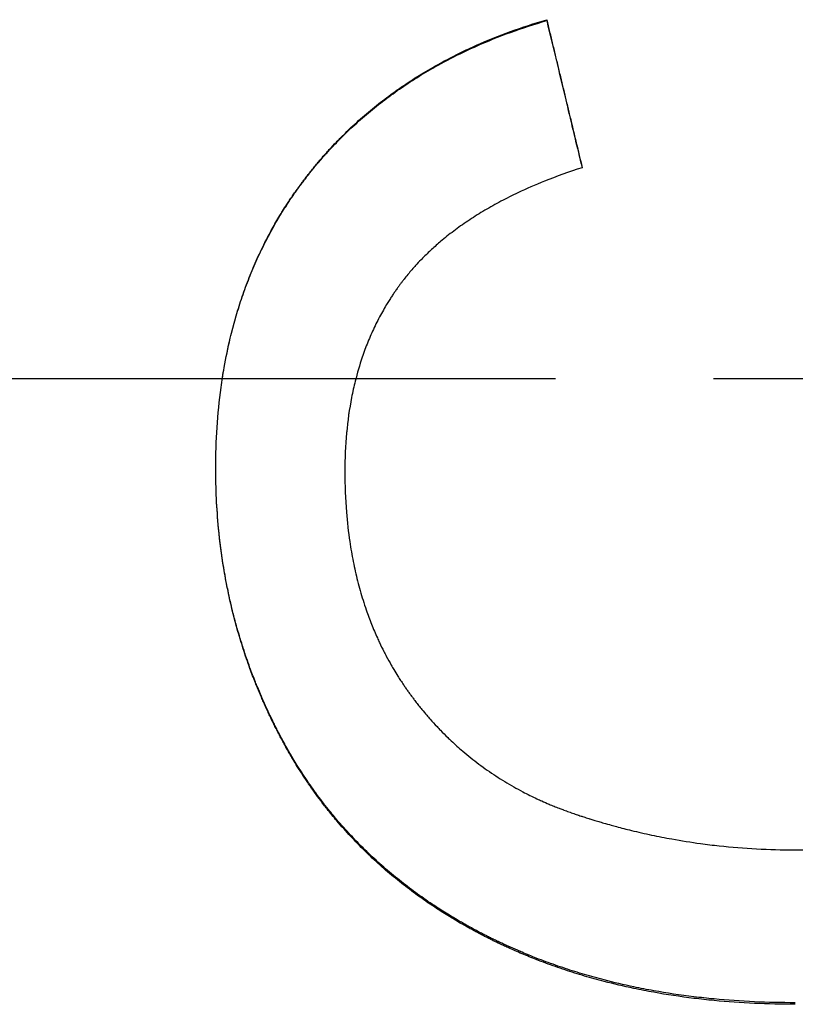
# Model space of a CAD drawing. Extents: x 0 to 118, y -4 to 4.
# Tile 6 of 13: x 0.878 to 1.37, y -0.396 to 0.227. Entities that reach past the tile are written whole.
import ezdxf

# ---------------------------------------------------------------- set-up
doc = ezdxf.new("R2010")
doc.units = 0
doc.header["$MEASUREMENT"] = 0
doc.linetypes.add('CHAIN', pattern=[0.7087, 0.4724, -0.0591, 0.1181, -0.0591])
doc.layers.get('0').update_dxf_attribs({"linetype": 'CONTINUOUS'})

msp = doc.modelspace()

# ---------------------------------------------------------------- linework, layer by layer
msp.add_line((1.21229, 0.22677), (1.21229, 0.22734))
at = {"linetype": 'CHAIN'}
msp.add_line((-0.045, 0), (118.15524, 0), dxfattribs=at)
for points, knots in [([(1.00265, -0.0568), (1.00265, -0.04805), (1.00292, -0.03947), (1.00347, -0.03106), (1.00402, -0.02241), (1.00487, -0.01395), (1.006, -0.00566), (1.00658, -0.0014), (1.00723, 0.00281), (1.00796, 0.00698), (1.00908, 0.01333), (1.01037, 0.01957), (1.01184, 0.0257), (1.01235, 0.02781), (1.01287, 0.02991), (1.01342, 0.03199), (1.01452, 0.03616), (1.01569, 0.04028), (1.01696, 0.04435), (1.01759, 0.04638), (1.01824, 0.0484), (1.01891, 0.0504), (1.02028, 0.0545), (1.02174, 0.05853), (1.02329, 0.06251), (1.02407, 0.06454), (1.02488, 0.06656), (1.02571, 0.06856), (1.02738, 0.07256), (1.02913, 0.0765), (1.03098, 0.08039), (1.0319, 0.08234), (1.03285, 0.08427), (1.03381, 0.08618), (1.03527, 0.08908), (1.03679, 0.09194), (1.03835, 0.09477), (1.03994, 0.09764), (1.04157, 0.10047), (1.04327, 0.10327), (1.04383, 0.10421), (1.0444, 0.10514), (1.04497, 0.10606), (1.04584, 0.10745), (1.04671, 0.10884), (1.0476, 0.11021), (1.0479, 0.11067), (1.0482, 0.11112), (1.0485, 0.11158), (1.0491, 0.11249), (1.0497, 0.1134), (1.05031, 0.11431), (1.05062, 0.11476), (1.05092, 0.11521), (1.05123, 0.11566), (1.05185, 0.11656), (1.05247, 0.11746), (1.0531, 0.11835), (1.05341, 0.1188), (1.05373, 0.11924), (1.05405, 0.11969), (1.05452, 0.12036), (1.055, 0.12102), (1.05548, 0.12168), (1.05597, 0.12235), (1.05645, 0.12301), (1.05694, 0.12367), (1.05743, 0.12433), (1.05792, 0.12498), (1.05842, 0.12564), (1.05858, 0.12586), (1.05875, 0.12607), (1.05891, 0.12629), (1.05924, 0.12672), (1.05957, 0.12716), (1.05991, 0.12759), (1.06007, 0.12781), (1.06024, 0.12802), (1.06041, 0.12824), (1.06091, 0.12888), (1.06141, 0.12953), (1.06192, 0.13017), (1.06226, 0.1306), (1.0626, 0.13102), (1.06294, 0.13145), (1.06362, 0.1323), (1.0643, 0.13315), (1.06499, 0.13399), (1.06534, 0.13441), (1.06568, 0.13483), (1.06603, 0.13524), (1.06672, 0.13608), (1.06742, 0.13691), (1.06813, 0.13774), (1.06848, 0.13815), (1.06883, 0.13856), (1.06918, 0.13897), (1.07025, 0.14021), (1.07132, 0.14143), (1.0724, 0.14264), (1.07313, 0.14345), (1.07385, 0.14425), (1.07459, 0.14505), (1.07605, 0.14665), (1.07753, 0.14823), (1.07903, 0.14978), (1.07978, 0.15056), (1.08054, 0.15134), (1.0813, 0.15211), (1.0836, 0.15443), (1.08593, 0.15672), (1.08832, 0.15896), (1.08991, 0.16046), (1.09152, 0.16194), (1.09315, 0.1634), (1.09642, 0.16632), (1.09976, 0.16916), (1.10317, 0.17192), (1.10488, 0.17331), (1.10661, 0.17467), (1.10835, 0.17601), (1.11183, 0.17869), (1.11538, 0.18128), (1.119, 0.1838), (1.1208, 0.18506), (1.12262, 0.18629), (1.12446, 0.18751), (1.12814, 0.18994), (1.1319, 0.19229), (1.13573, 0.19457), (1.13764, 0.19571), (1.13957, 0.19683), (1.14153, 0.19794), (1.14671, 0.20087), (1.15203, 0.20366), (1.15748, 0.20632), (1.16087, 0.20798), (1.16432, 0.20959), (1.16782, 0.21115), (1.17482, 0.21426), (1.18203, 0.21717), (1.18944, 0.21986), (1.19685, 0.22256), (1.20446, 0.22506), (1.21229, 0.22734)], [0, 0, 0, 0, 0.121389, 0.121389, 0.121389, 0.24622, 0.24622, 0.24622, 0.310356, 0.310356, 0.310356, 0.408184, 0.408184, 0.408184, 0.441876, 0.441876, 0.441876, 0.50926, 0.50926, 0.50926, 0.542951, 0.542951, 0.542951, 0.611645, 0.611645, 0.611645, 0.646647, 0.646647, 0.646647, 0.71665, 0.71665, 0.71665, 0.751652, 0.751652, 0.751652, 0.804521, 0.804521, 0.804521, 0.858123, 0.858123, 0.858123, 0.875991, 0.875991, 0.875991, 0.902792, 0.902792, 0.902792, 0.911726, 0.911726, 0.911726, 0.929593, 0.929593, 0.929593, 0.938527, 0.938527, 0.938527, 0.956394, 0.956394, 0.956394, 0.965328, 0.965328, 0.965328, 0.978728, 0.978728, 0.978728, 0.992129, 0.992129, 0.992129, 1.005525, 1.005525, 1.005525, 1.009987, 1.009987, 1.009987, 1.018911, 1.018911, 1.018911, 1.023373, 1.023373, 1.023373, 1.036759, 1.036759, 1.036759, 1.045682, 1.045682, 1.045682, 1.06353, 1.06353, 1.06353, 1.072454, 1.072454, 1.072454, 1.090302, 1.090302, 1.090302, 1.099226, 1.099226, 1.099226, 1.125998, 1.125998, 1.125998, 1.143846, 1.143846, 1.143846, 1.179542, 1.179542, 1.179542, 1.19739, 1.19739, 1.19739, 1.251308, 1.251308, 1.251308, 1.287378, 1.287378, 1.287378, 1.359519, 1.359519, 1.359519, 1.39559, 1.39559, 1.39559, 1.467324, 1.467324, 1.467324, 1.502988, 1.502988, 1.502988, 1.574317, 1.574317, 1.574317, 1.609981, 1.609981, 1.609981, 1.704704, 1.704704, 1.704704, 1.763763, 1.763763, 1.763763, 1.881882, 1.881882, 1.881882, 2, 2, 2, 2]), ([(1.00682, 0), (1.00718, 0.00233), (1.00756, 0.00465), (1.00796, 0.00696), (1.00908, 0.01329), (1.01037, 0.01952), (1.01184, 0.02563), (1.01235, 0.02774), (1.01287, 0.02983), (1.01342, 0.03191), (1.01452, 0.03607), (1.01569, 0.04018), (1.01696, 0.04423), (1.01759, 0.04626), (1.01824, 0.04828), (1.01891, 0.05028), (1.02028, 0.05436), (1.02174, 0.05838), (1.02329, 0.06236), (1.02407, 0.06438), (1.02488, 0.06639), (1.02571, 0.06839), (1.02738, 0.07238), (1.02913, 0.07631), (1.03098, 0.08019), (1.0319, 0.08213), (1.03285, 0.08405), (1.03381, 0.08596), (1.03527, 0.08885), (1.03679, 0.09171), (1.03835, 0.09453), (1.03888, 0.09548), (1.03941, 0.09643), (1.03995, 0.09738), (1.04103, 0.09927), (1.04214, 0.10115), (1.04327, 0.10301), (1.04383, 0.10394), (1.0444, 0.10487), (1.04497, 0.1058), (1.04584, 0.10718), (1.04671, 0.10856), (1.0476, 0.10993), (1.0479, 0.11039), (1.0482, 0.11084), (1.0485, 0.1113), (1.0491, 0.11221), (1.0497, 0.11311), (1.05031, 0.11402), (1.05062, 0.11447), (1.05092, 0.11492), (1.05123, 0.11537), (1.05185, 0.11627), (1.05247, 0.11716), (1.0531, 0.11805), (1.05341, 0.1185), (1.05373, 0.11894), (1.05405, 0.11939), (1.05452, 0.12005), (1.055, 0.12071), (1.05548, 0.12138), (1.05564, 0.1216), (1.05581, 0.12182), (1.05597, 0.12204), (1.05629, 0.12248), (1.05661, 0.12292), (1.05694, 0.12335), (1.0571, 0.12357), (1.05727, 0.12379), (1.05743, 0.12401), (1.05776, 0.12445), (1.05809, 0.12488), (1.05842, 0.12532), (1.05858, 0.12554), (1.05875, 0.12575), (1.05891, 0.12597), (1.05924, 0.1264), (1.05957, 0.12684), (1.05991, 0.12727), (1.06007, 0.12748), (1.06024, 0.1277), (1.06041, 0.12791), (1.06091, 0.12856), (1.06141, 0.1292), (1.06192, 0.12984), (1.06226, 0.13027), (1.0626, 0.13069), (1.06294, 0.13112), (1.06362, 0.13196), (1.0643, 0.13281), (1.06499, 0.13365), (1.06534, 0.13407), (1.06568, 0.13448), (1.06603, 0.1349), (1.06672, 0.13574), (1.06742, 0.13657), (1.06813, 0.13739), (1.06848, 0.1378), (1.06883, 0.13821), (1.06918, 0.13862), (1.07025, 0.13985), (1.07132, 0.14107), (1.0724, 0.14228), (1.07313, 0.14309), (1.07385, 0.14389), (1.07459, 0.14468), (1.07605, 0.14628), (1.07753, 0.14785), (1.07903, 0.14941), (1.07978, 0.15018), (1.08054, 0.15096), (1.0813, 0.15172), (1.0836, 0.15404), (1.08593, 0.15632), (1.08832, 0.15856), (1.08991, 0.16005), (1.09152, 0.16153), (1.09315, 0.16298), (1.09642, 0.16589), (1.09976, 0.16873), (1.10317, 0.17149), (1.10488, 0.17287), (1.10661, 0.17423), (1.10835, 0.17557), (1.11183, 0.17823), (1.11538, 0.18083), (1.119, 0.18334), (1.1208, 0.18459), (1.12262, 0.18582), (1.12446, 0.18703), (1.12814, 0.18946), (1.1319, 0.19181), (1.13573, 0.19408), (1.13764, 0.19522), (1.13957, 0.19634), (1.14153, 0.19744), (1.14671, 0.20036), (1.15203, 0.20315), (1.15748, 0.2058), (1.16087, 0.20746), (1.16432, 0.20906), (1.16782, 0.21061), (1.17482, 0.21372), (1.18203, 0.21662), (1.18944, 0.21931), (1.19685, 0.222), (1.20446, 0.22449), (1.21229, 0.22677)], [0.274763, 0.274763, 0.274763, 0.274763, 0.310356, 0.310356, 0.310356, 0.408184, 0.408184, 0.408184, 0.441876, 0.441876, 0.441876, 0.50926, 0.50926, 0.50926, 0.542951, 0.542951, 0.542951, 0.611645, 0.611645, 0.611645, 0.646647, 0.646647, 0.646647, 0.71665, 0.71665, 0.71665, 0.751652, 0.751652, 0.751652, 0.804521, 0.804521, 0.804521, 0.822388, 0.822388, 0.822388, 0.858123, 0.858123, 0.858123, 0.875991, 0.875991, 0.875991, 0.902792, 0.902792, 0.902792, 0.911726, 0.911726, 0.911726, 0.929593, 0.929593, 0.929593, 0.938527, 0.938527, 0.938527, 0.956394, 0.956394, 0.956394, 0.965328, 0.965328, 0.965328, 0.978728, 0.978728, 0.978728, 0.983195, 0.983195, 0.983195, 0.992129, 0.992129, 0.992129, 0.996596, 0.996596, 0.996596, 1.005525, 1.005525, 1.005525, 1.009987, 1.009987, 1.009987, 1.018911, 1.018911, 1.018911, 1.023373, 1.023373, 1.023373, 1.036759, 1.036759, 1.036759, 1.045682, 1.045682, 1.045682, 1.06353, 1.06353, 1.06353, 1.072454, 1.072454, 1.072454, 1.090302, 1.090302, 1.090302, 1.099226, 1.099226, 1.099226, 1.125998, 1.125998, 1.125998, 1.143846, 1.143846, 1.143846, 1.179542, 1.179542, 1.179542, 1.19739, 1.19739, 1.19739, 1.251308, 1.251308, 1.251308, 1.287378, 1.287378, 1.287378, 1.359519, 1.359519, 1.359519, 1.39559, 1.39559, 1.39559, 1.467324, 1.467324, 1.467324, 1.502988, 1.502988, 1.502988, 1.574317, 1.574317, 1.574317, 1.609981, 1.609981, 1.609981, 1.704704, 1.704704, 1.704704, 1.763763, 1.763763, 1.763763, 1.881882, 1.881882, 1.881882, 2, 2, 2, 2]), ([(1.21229, 0.22734), (1.21291, 0.22474), (1.21354, 0.22214), (1.21416, 0.21954), (1.21479, 0.21693), (1.21541, 0.21433), (1.21604, 0.21173), (1.21635, 0.21043), (1.21666, 0.20912), (1.21697, 0.20782), (1.2176, 0.20522), (1.21822, 0.20262), (1.21885, 0.20001), (1.21916, 0.19871), (1.21947, 0.19741), (1.21979, 0.19611), (1.22041, 0.1935), (1.22104, 0.1909), (1.22166, 0.1883), (1.22197, 0.187), (1.22229, 0.18569), (1.2226, 0.18439), (1.22322, 0.18179), (1.22385, 0.17918), (1.22447, 0.17658), (1.22479, 0.17528), (1.2251, 0.17398), (1.22541, 0.17267), (1.22604, 0.17007), (1.22666, 0.16747), (1.22729, 0.16486), (1.2276, 0.16356), (1.22791, 0.16226), (1.22822, 0.16095), (1.22916, 0.15705), (1.2301, 0.15314), (1.23104, 0.14923), (1.23229, 0.14402), (1.23354, 0.13881), (1.23479, 0.1336)], [0, 0, 0, 0, 0.0204261, 0.0204261, 0.0204261, 0.0408521, 0.0408521, 0.0408521, 0.0510652, 0.0510652, 0.0510652, 0.0714913, 0.0714913, 0.0714913, 0.0817043, 0.0817043, 0.0817043, 0.1021304, 0.1021304, 0.1021304, 0.1123434, 0.1123434, 0.1123434, 0.1327695, 0.1327695, 0.1327695, 0.1429825, 0.1429825, 0.1429825, 0.1634086, 0.1634086, 0.1634086, 0.1736216, 0.1736216, 0.1736216, 0.2042607, 0.2042607, 0.2042607, 0.2451129, 0.2451129, 0.2451129, 0.2451129]), ([(1.21229, 0.22677), (1.21666, 0.2086), (1.22104, 0.19042), (1.22541, 0.17224), (1.22851, 0.15935), (1.23161, 0.14647), (1.23471, 0.13358)], [0, 0, 0, 0, 0.1429825, 0.1429825, 0.1429825, 0.2442913, 0.2442913, 0.2442913, 0.2442913]), ([(1.23479, 0.1336), (1.22646, 0.13092), (1.21849, 0.12806), (1.21088, 0.12501), (1.20508, 0.12268), (1.19949, 0.12025), (1.19411, 0.1177), (1.19227, 0.11683), (1.19044, 0.11594), (1.18864, 0.11504), (1.18504, 0.11324), (1.18154, 0.11139), (1.17814, 0.10949), (1.17644, 0.10854), (1.17476, 0.10757), (1.17311, 0.1066), (1.16981, 0.10464), (1.1666, 0.10264), (1.1635, 0.10058), (1.16194, 0.09955), (1.16042, 0.09851), (1.15891, 0.09746), (1.1559, 0.09535), (1.15299, 0.09319), (1.15018, 0.09098), (1.14878, 0.08987), (1.1474, 0.08875), (1.14604, 0.08762), (1.14401, 0.08593), (1.14203, 0.0842), (1.1401, 0.08245), (1.13818, 0.08069), (1.13631, 0.07891), (1.1345, 0.07709), (1.13389, 0.07649), (1.1333, 0.07588), (1.1327, 0.07527), (1.13152, 0.07405), (1.13036, 0.07282), (1.12923, 0.07157), (1.12866, 0.07094), (1.1281, 0.07032), (1.12754, 0.06969), (1.12671, 0.06874), (1.12589, 0.06779), (1.12509, 0.06683), (1.12482, 0.06651), (1.12455, 0.06619), (1.12429, 0.06587), (1.12349, 0.0649), (1.12271, 0.06393), (1.12194, 0.06295), (1.12156, 0.06247), (1.12118, 0.06197), (1.1208, 0.06148), (1.12042, 0.06099), (1.12005, 0.06049), (1.11968, 0.06), (1.11955, 0.05983), (1.11943, 0.05966), (1.11931, 0.0595), (1.11894, 0.059), (1.11857, 0.0585), (1.11821, 0.058), (1.11797, 0.05766), (1.11773, 0.05733), (1.11749, 0.05699), (1.11701, 0.05632), (1.11653, 0.05564), (1.11607, 0.05496), (1.11583, 0.05462), (1.1156, 0.05428), (1.11537, 0.05394), (1.1149, 0.05325), (1.11445, 0.05256), (1.11399, 0.05187), (1.11377, 0.05153), (1.11354, 0.05118), (1.11332, 0.05083), (1.1122, 0.04909), (1.11111, 0.04733), (1.11006, 0.04555), (1.10922, 0.04412), (1.10839, 0.04268), (1.10759, 0.04123), (1.10599, 0.03832), (1.10447, 0.03535), (1.10303, 0.03232), (1.10231, 0.03081), (1.10161, 0.02928), (1.10094, 0.02774), (1.09958, 0.02466), (1.09831, 0.02152), (1.09713, 0.01832), (1.09653, 0.01672), (1.09596, 0.0151), (1.09541, 0.01347), (1.09375, 0.00859), (1.09228, 0.00357), (1.091, -0.00158), (1.09015, -0.00501), (1.08938, -0.0085), (1.08869, -0.01204), (1.08728, -0.01929), (1.08622, -0.02679), (1.08551, -0.03452), (1.08478, -0.04243), (1.08442, -0.05058), (1.08442, -0.05899)], [0, 0, 0, 0, 0.159195, 0.159195, 0.159195, 0.280459, 0.280459, 0.280459, 0.322125, 0.322125, 0.322125, 0.405459, 0.405459, 0.405459, 0.447125, 0.447125, 0.447125, 0.530459, 0.530459, 0.530459, 0.572125, 0.572125, 0.572125, 0.655459, 0.655459, 0.655459, 0.697125, 0.697125, 0.697125, 0.759625, 0.759625, 0.759625, 0.822125, 0.822125, 0.822125, 0.842959, 0.842959, 0.842959, 0.884625, 0.884625, 0.884625, 0.905459, 0.905459, 0.905459, 0.936709, 0.936709, 0.936709, 0.947125, 0.947125, 0.947125, 0.978375, 0.978375, 0.978375, 0.994, 0.994, 0.994, 1.009625, 1.009625, 1.009625, 1.014834, 1.014834, 1.014834, 1.030459, 1.030459, 1.030459, 1.040875, 1.040875, 1.040875, 1.061709, 1.061709, 1.061709, 1.072125, 1.072125, 1.072125, 1.092959, 1.092959, 1.092959, 1.103375, 1.103375, 1.103375, 1.155459, 1.155459, 1.155459, 1.197125, 1.197125, 1.197125, 1.280459, 1.280459, 1.280459, 1.322125, 1.322125, 1.322125, 1.405459, 1.405459, 1.405459, 1.447125, 1.447125, 1.447125, 1.572125, 1.572125, 1.572125, 1.655459, 1.655459, 1.655459, 1.825861, 1.825861, 1.825861, 2, 2, 2, 2]), ([(1.0914, 0), (1.09127, -0.00052), (1.09113, -0.00105), (1.091, -0.00157), (1.09015, -0.00499), (1.08938, -0.00847), (1.08869, -0.01201), (1.08728, -0.01924), (1.08622, -0.02672), (1.08551, -0.03443), (1.08478, -0.04232), (1.08442, -0.05046), (1.08442, -0.05884)], [1.5593342, 1.5593342, 1.5593342, 1.5593342, 1.5721254, 1.5721254, 1.5721254, 1.6554588, 1.6554588, 1.6554588, 1.8258614, 1.8258614, 1.8258614, 2, 2, 2, 2]), ([(1.36979, -0.39537), (1.36104, -0.39537), (1.35242, -0.39518), (1.34393, -0.39479), (1.33525, -0.3944), (1.32671, -0.3938), (1.3183, -0.393), (1.31401, -0.39259), (1.30975, -0.39212), (1.30553, -0.39161), (1.29691, -0.39056), (1.28843, -0.38929), (1.28011, -0.38779), (1.27586, -0.38703), (1.27165, -0.38621), (1.26747, -0.38534), (1.26114, -0.38401), (1.25489, -0.38254), (1.24873, -0.38095), (1.24662, -0.3804), (1.24453, -0.37984), (1.24244, -0.37927), (1.23828, -0.37811), (1.23415, -0.3769), (1.23006, -0.37563), (1.22802, -0.37499), (1.22599, -0.37433), (1.22397, -0.37367), (1.21986, -0.37231), (1.2158, -0.37089), (1.21178, -0.3694), (1.20973, -0.36865), (1.2077, -0.36788), (1.20569, -0.36709), (1.20266, -0.36591), (1.19965, -0.36469), (1.19667, -0.36344), (1.19568, -0.36302), (1.19469, -0.3626), (1.1937, -0.36217), (1.19172, -0.36132), (1.18976, -0.36045), (1.18781, -0.35956), (1.18683, -0.35912), (1.18586, -0.35868), (1.18488, -0.35822), (1.18342, -0.35754), (1.18196, -0.35685), (1.1805, -0.35615), (1.18001, -0.35592), (1.17952, -0.35568), (1.17903, -0.35544), (1.17829, -0.35508), (1.17756, -0.35472), (1.17683, -0.35436), (1.17658, -0.35424), (1.17634, -0.35412), (1.17609, -0.35399), (1.17561, -0.35375), (1.17512, -0.35351), (1.17463, -0.35326), (1.17439, -0.35314), (1.17415, -0.35302), (1.1739, -0.35289), (1.17342, -0.35265), (1.17293, -0.3524), (1.17245, -0.35215), (1.17221, -0.35203), (1.17197, -0.3519), (1.17173, -0.35178), (1.17124, -0.35153), (1.17076, -0.35128), (1.17028, -0.35103), (1.17004, -0.3509), (1.1698, -0.35078), (1.16956, -0.35065), (1.16884, -0.35027), (1.16812, -0.34989), (1.16741, -0.34951), (1.16693, -0.34926), (1.16646, -0.349), (1.16598, -0.34875), (1.16503, -0.34823), (1.16409, -0.34772), (1.16315, -0.3472), (1.16268, -0.34694), (1.16221, -0.34668), (1.16174, -0.34641), (1.1608, -0.34589), (1.15987, -0.34536), (1.15894, -0.34483), (1.15848, -0.34457), (1.15802, -0.3443), (1.15755, -0.34403), (1.15617, -0.34323), (1.15479, -0.34242), (1.15342, -0.34161), (1.15251, -0.34106), (1.1516, -0.34051), (1.1507, -0.33996), (1.14792, -0.33827), (1.14519, -0.33654), (1.14249, -0.33478), (1.14067, -0.33359), (1.13887, -0.33239), (1.13709, -0.33117), (1.13353, -0.32873), (1.13003, -0.32623), (1.1266, -0.32367), (1.12489, -0.32239), (1.12319, -0.3211), (1.12152, -0.31979), (1.11811, -0.31713), (1.11478, -0.31441), (1.11152, -0.31162), (1.10986, -0.31021), (1.10823, -0.30878), (1.10661, -0.30733), (1.10338, -0.30444), (1.10021, -0.30149), (1.09713, -0.29847), (1.09558, -0.29696), (1.09406, -0.29543), (1.09255, -0.29389), (1.08952, -0.29078), (1.08656, -0.28761), (1.08368, -0.28437), (1.08223, -0.28274), (1.08079, -0.2811), (1.07938, -0.27944), (1.07726, -0.27695), (1.07519, -0.27442), (1.07315, -0.27185), (1.07247, -0.27099), (1.0718, -0.27013), (1.07113, -0.26927), (1.06979, -0.26754), (1.06847, -0.26579), (1.06717, -0.26403), (1.06652, -0.26315), (1.06588, -0.26226), (1.06524, -0.26137), (1.06396, -0.2596), (1.0627, -0.25781), (1.06146, -0.256), (1.06085, -0.2551), (1.06023, -0.2542), (1.05962, -0.25329), (1.05841, -0.25148), (1.05721, -0.24964), (1.05603, -0.24779), (1.05544, -0.24687), (1.05485, -0.24594), (1.05427, -0.245), (1.0534, -0.24361), (1.05254, -0.2422), (1.05169, -0.24078), (1.05141, -0.2403), (1.05113, -0.23983), (1.05085, -0.23936), (1.05028, -0.23841), (1.04973, -0.23745), (1.04917, -0.23649), (1.0489, -0.23602), (1.04862, -0.23554), (1.04835, -0.23505), (1.04794, -0.23433), (1.04753, -0.23361), (1.04712, -0.23288), (1.04699, -0.23264), (1.04685, -0.2324), (1.04672, -0.23216), (1.04645, -0.23167), (1.04618, -0.23118), (1.04591, -0.2307), (1.04578, -0.23045), (1.04565, -0.23021), (1.04551, -0.22997), (1.04511, -0.22923), (1.04472, -0.2285), (1.04432, -0.22777), (1.04406, -0.22728), (1.0438, -0.22679), (1.04354, -0.2263), (1.04303, -0.22533), (1.04252, -0.22435), (1.04201, -0.22338), (1.04176, -0.2229), (1.04151, -0.22241), (1.04126, -0.22193), (1.04077, -0.22096), (1.04027, -0.21999), (1.03979, -0.21901), (1.03954, -0.21853), (1.0393, -0.21804), (1.03906, -0.21755), (1.03834, -0.21609), (1.03763, -0.21463), (1.03692, -0.21316), (1.03646, -0.21218), (1.03599, -0.21119), (1.03554, -0.21021), (1.03462, -0.20824), (1.03372, -0.20627), (1.03284, -0.20429), (1.03241, -0.2033), (1.03197, -0.2023), (1.03154, -0.20131), (1.03068, -0.19932), (1.02984, -0.19733), (1.02902, -0.19532), (1.02861, -0.19432), (1.02821, -0.19332), (1.02781, -0.19231), (1.0266, -0.18928), (1.02543, -0.18624), (1.02431, -0.18317), (1.02356, -0.18112), (1.02283, -0.17907), (1.02212, -0.17701), (1.0207, -0.17288), (1.01936, -0.16873), (1.0181, -0.16455), (1.01746, -0.16246), (1.01685, -0.16036), (1.01626, -0.15825), (1.01507, -0.15405), (1.01396, -0.14982), (1.01293, -0.14556), (1.01242, -0.14344), (1.01193, -0.14131), (1.01145, -0.13917), (1.0105, -0.13489), (1.00963, -0.13059), (1.00883, -0.12625), (1.00843, -0.12408), (1.00806, -0.12191), (1.0077, -0.11973), (1.00634, -0.11148), (1.00525, -0.10312), (1.00444, -0.09466), (1.00325, -0.08226), (1.00266, -0.06964), (1.00265, -0.0568)], [0, 0, 0, 0, 0.116652, 0.116652, 0.116652, 0.235864, 0.235864, 0.235864, 0.296749, 0.296749, 0.296749, 0.421065, 0.421065, 0.421065, 0.484494, 0.484494, 0.484494, 0.580832, 0.580832, 0.580832, 0.613739, 0.613739, 0.613739, 0.679554, 0.679554, 0.679554, 0.712462, 0.712462, 0.712462, 0.779292, 0.779292, 0.779292, 0.813215, 0.813215, 0.813215, 0.864098, 0.864098, 0.864098, 0.88106, 0.88106, 0.88106, 0.914982, 0.914982, 0.914982, 0.931944, 0.931944, 0.931944, 0.957566, 0.957566, 0.957566, 0.966227, 0.966227, 0.966227, 0.979219, 0.979219, 0.979219, 0.98355, 0.98355, 0.98355, 0.992211, 0.992211, 0.992211, 0.996542, 0.996542, 0.996542, 1.005203, 1.005203, 1.005203, 1.009534, 1.009534, 1.009534, 1.018195, 1.018195, 1.018195, 1.022526, 1.022526, 1.022526, 1.035517, 1.035517, 1.035517, 1.044179, 1.044179, 1.044179, 1.061501, 1.061501, 1.061501, 1.070162, 1.070162, 1.070162, 1.087485, 1.087485, 1.087485, 1.096146, 1.096146, 1.096146, 1.12213, 1.12213, 1.12213, 1.139452, 1.139452, 1.139452, 1.192575, 1.192575, 1.192575, 1.228375, 1.228375, 1.228375, 1.299975, 1.299975, 1.299975, 1.335775, 1.335775, 1.335775, 1.408394, 1.408394, 1.408394, 1.445213, 1.445213, 1.445213, 1.518851, 1.518851, 1.518851, 1.55567, 1.55567, 1.55567, 1.629748, 1.629748, 1.629748, 1.667007, 1.667007, 1.667007, 1.722896, 1.722896, 1.722896, 1.741526, 1.741526, 1.741526, 1.778785, 1.778785, 1.778785, 1.797414, 1.797414, 1.797414, 1.834548, 1.834548, 1.834548, 1.853052, 1.853052, 1.853052, 1.890061, 1.890061, 1.890061, 1.908565, 1.908565, 1.908565, 1.936321, 1.936321, 1.936321, 1.945573, 1.945573, 1.945573, 1.964077, 1.964077, 1.964077, 1.973329, 1.973329, 1.973329, 1.987207, 1.987207, 1.987207, 1.991833, 1.991833, 1.991833, 2.001086, 2.001086, 2.001086, 2.005712, 2.005712, 2.005712, 2.01959, 2.01959, 2.01959, 2.028842, 2.028842, 2.028842, 2.047193, 2.047193, 2.047193, 2.056292, 2.056292, 2.056292, 2.07449, 2.07449, 2.07449, 2.083589, 2.083589, 2.083589, 2.110887, 2.110887, 2.110887, 2.129085, 2.129085, 2.129085, 2.165481, 2.165481, 2.165481, 2.183679, 2.183679, 2.183679, 2.220076, 2.220076, 2.220076, 2.238274, 2.238274, 2.238274, 2.293146, 2.293146, 2.293146, 2.32982, 2.32982, 2.32982, 2.403167, 2.403167, 2.403167, 2.439841, 2.439841, 2.439841, 2.513, 2.513, 2.513, 2.549484, 2.549484, 2.549484, 2.622453, 2.622453, 2.622453, 2.658938, 2.658938, 2.658938, 2.796948, 2.796948, 2.796948, 2.999246, 2.999246, 2.999246, 2.999246]), ([(1.36979, -0.39638), (1.36104, -0.39638), (1.35242, -0.39618), (1.34393, -0.39579), (1.33525, -0.3954), (1.32671, -0.3948), (1.3183, -0.39399), (1.31401, -0.39358), (1.30975, -0.39312), (1.30553, -0.3926), (1.29691, -0.39155), (1.28843, -0.39027), (1.28011, -0.38878), (1.27586, -0.38801), (1.27165, -0.38719), (1.26747, -0.38631), (1.26114, -0.38498), (1.25489, -0.38351), (1.24873, -0.38191), (1.24662, -0.38137), (1.24453, -0.38081), (1.24244, -0.38023), (1.23828, -0.37907), (1.23415, -0.37786), (1.23006, -0.37658), (1.22802, -0.37594), (1.22599, -0.37528), (1.22397, -0.37461), (1.21986, -0.37325), (1.2158, -0.37183), (1.21178, -0.37034), (1.20973, -0.36958), (1.2077, -0.36881), (1.20569, -0.36802), (1.20266, -0.36684), (1.19965, -0.36562), (1.19667, -0.36436), (1.19369, -0.3631), (1.19074, -0.36181), (1.18781, -0.36048), (1.18683, -0.36003), (1.18586, -0.35958), (1.18488, -0.35913), (1.18342, -0.35845), (1.18196, -0.35776), (1.1805, -0.35706), (1.18001, -0.35682), (1.17952, -0.35658), (1.17903, -0.35634), (1.17829, -0.35598), (1.17756, -0.35562), (1.17683, -0.35526), (1.17609, -0.35489), (1.17536, -0.35453), (1.17463, -0.35416), (1.1739, -0.35379), (1.17318, -0.35342), (1.17245, -0.35304), (1.17221, -0.35292), (1.17197, -0.35279), (1.17173, -0.35267), (1.17124, -0.35242), (1.17076, -0.35217), (1.17028, -0.35192), (1.17004, -0.35179), (1.1698, -0.35167), (1.16956, -0.35154), (1.16884, -0.35116), (1.16812, -0.35078), (1.16741, -0.3504), (1.16693, -0.35014), (1.16646, -0.34989), (1.16598, -0.34963), (1.16503, -0.34912), (1.16409, -0.3486), (1.16315, -0.34808), (1.16268, -0.34782), (1.16221, -0.34755), (1.16174, -0.34729), (1.1608, -0.34677), (1.15987, -0.34624), (1.15894, -0.34571), (1.15848, -0.34544), (1.15802, -0.34517), (1.15755, -0.34491), (1.15617, -0.3441), (1.15479, -0.34329), (1.15342, -0.34247), (1.15251, -0.34192), (1.1516, -0.34137), (1.1507, -0.34082), (1.14792, -0.33912), (1.14519, -0.33739), (1.14249, -0.33562), (1.14067, -0.33443), (1.13887, -0.33323), (1.13709, -0.33201), (1.13353, -0.32956), (1.13003, -0.32706), (1.1266, -0.32449), (1.12489, -0.32321), (1.12319, -0.32191), (1.12152, -0.3206), (1.11811, -0.31793), (1.11478, -0.3152), (1.11152, -0.31241), (1.10986, -0.31099), (1.10823, -0.30956), (1.10661, -0.30811), (1.10338, -0.30522), (1.10021, -0.30225), (1.09713, -0.29922), (1.09558, -0.29771), (1.09406, -0.29618), (1.09255, -0.29463), (1.08952, -0.29152), (1.08656, -0.28834), (1.08368, -0.28509), (1.08223, -0.28346), (1.08079, -0.28181), (1.07938, -0.28015), (1.07726, -0.27765), (1.07519, -0.27511), (1.07315, -0.27254), (1.07247, -0.27168), (1.0718, -0.27082), (1.07113, -0.26995), (1.06979, -0.26822), (1.06847, -0.26647), (1.06717, -0.2647), (1.06652, -0.26382), (1.06588, -0.26293), (1.06524, -0.26204), (1.06396, -0.26026), (1.0627, -0.25846), (1.06146, -0.25665), (1.06085, -0.25575), (1.06023, -0.25484), (1.05962, -0.25393), (1.05841, -0.25211), (1.05721, -0.25027), (1.05603, -0.24842), (1.05544, -0.24749), (1.05485, -0.24656), (1.05427, -0.24563), (1.0534, -0.24422), (1.05254, -0.24281), (1.05169, -0.24139), (1.05141, -0.24091), (1.05113, -0.24044), (1.05085, -0.23996), (1.05028, -0.23901), (1.04973, -0.23805), (1.04917, -0.23709), (1.0489, -0.23661), (1.04862, -0.23613), (1.04835, -0.23565), (1.04794, -0.23493), (1.04753, -0.2342), (1.04712, -0.23347), (1.04699, -0.23323), (1.04685, -0.23299), (1.04672, -0.23274), (1.04645, -0.23226), (1.04618, -0.23177), (1.04591, -0.23128), (1.04578, -0.23104), (1.04565, -0.23079), (1.04551, -0.23055), (1.04511, -0.22982), (1.04472, -0.22908), (1.04432, -0.22835), (1.04406, -0.22786), (1.0438, -0.22736), (1.04354, -0.22687), (1.04303, -0.2259), (1.04252, -0.22492), (1.04201, -0.22394), (1.04176, -0.22346), (1.04151, -0.22297), (1.04126, -0.22249), (1.04077, -0.22152), (1.04027, -0.22054), (1.03979, -0.21957), (1.03954, -0.21908), (1.0393, -0.21859), (1.03906, -0.2181), (1.03834, -0.21664), (1.03763, -0.21517), (1.03692, -0.2137), (1.03646, -0.21271), (1.03599, -0.21173), (1.03554, -0.21074), (1.03462, -0.20877), (1.03372, -0.20679), (1.03284, -0.20481), (1.03241, -0.20381), (1.03197, -0.20282), (1.03154, -0.20182), (1.03068, -0.19983), (1.02984, -0.19783), (1.02902, -0.19582), (1.02861, -0.19481), (1.02821, -0.19381), (1.02781, -0.1928), (1.0266, -0.18976), (1.02543, -0.18671), (1.02431, -0.18364), (1.02356, -0.18158), (1.02283, -0.17952), (1.02212, -0.17746), (1.0207, -0.17332), (1.01936, -0.16916), (1.0181, -0.16496), (1.01746, -0.16287), (1.01685, -0.16076), (1.01626, -0.15865), (1.01507, -0.15444), (1.01396, -0.1502), (1.01293, -0.14593), (1.01242, -0.1438), (1.01193, -0.14167), (1.01145, -0.13952), (1.0105, -0.13523), (1.00963, -0.13092), (1.00883, -0.12657), (1.00843, -0.1244), (1.00806, -0.12222), (1.0077, -0.12003), (1.00634, -0.11176), (1.00525, -0.10338), (1.00444, -0.0949), (1.00325, -0.08242), (1.00265, -0.06972), (1.00265, -0.0568)], [0, 0, 0, 0, 0.116652, 0.116652, 0.116652, 0.235864, 0.235864, 0.235864, 0.296749, 0.296749, 0.296749, 0.421065, 0.421065, 0.421065, 0.484494, 0.484494, 0.484494, 0.580832, 0.580832, 0.580832, 0.613739, 0.613739, 0.613739, 0.679554, 0.679554, 0.679554, 0.712462, 0.712462, 0.712462, 0.779292, 0.779292, 0.779292, 0.813215, 0.813215, 0.813215, 0.864098, 0.864098, 0.864098, 0.914982, 0.914982, 0.914982, 0.931944, 0.931944, 0.931944, 0.957566, 0.957566, 0.957566, 0.966227, 0.966227, 0.966227, 0.979219, 0.979219, 0.979219, 0.992211, 0.992211, 0.992211, 1.005203, 1.005203, 1.005203, 1.009534, 1.009534, 1.009534, 1.018195, 1.018195, 1.018195, 1.022526, 1.022526, 1.022526, 1.035517, 1.035517, 1.035517, 1.044179, 1.044179, 1.044179, 1.061501, 1.061501, 1.061501, 1.070162, 1.070162, 1.070162, 1.087485, 1.087485, 1.087485, 1.096146, 1.096146, 1.096146, 1.12213, 1.12213, 1.12213, 1.139452, 1.139452, 1.139452, 1.192575, 1.192575, 1.192575, 1.228375, 1.228375, 1.228375, 1.299975, 1.299975, 1.299975, 1.335775, 1.335775, 1.335775, 1.408394, 1.408394, 1.408394, 1.445213, 1.445213, 1.445213, 1.518851, 1.518851, 1.518851, 1.55567, 1.55567, 1.55567, 1.629748, 1.629748, 1.629748, 1.667007, 1.667007, 1.667007, 1.722896, 1.722896, 1.722896, 1.741526, 1.741526, 1.741526, 1.778785, 1.778785, 1.778785, 1.797414, 1.797414, 1.797414, 1.834548, 1.834548, 1.834548, 1.853052, 1.853052, 1.853052, 1.890061, 1.890061, 1.890061, 1.908565, 1.908565, 1.908565, 1.936321, 1.936321, 1.936321, 1.945573, 1.945573, 1.945573, 1.964077, 1.964077, 1.964077, 1.973329, 1.973329, 1.973329, 1.987207, 1.987207, 1.987207, 1.991833, 1.991833, 1.991833, 2.001086, 2.001086, 2.001086, 2.005712, 2.005712, 2.005712, 2.01959, 2.01959, 2.01959, 2.028842, 2.028842, 2.028842, 2.047193, 2.047193, 2.047193, 2.056292, 2.056292, 2.056292, 2.07449, 2.07449, 2.07449, 2.083589, 2.083589, 2.083589, 2.110887, 2.110887, 2.110887, 2.129085, 2.129085, 2.129085, 2.165481, 2.165481, 2.165481, 2.183679, 2.183679, 2.183679, 2.220076, 2.220076, 2.220076, 2.238274, 2.238274, 2.238274, 2.293146, 2.293146, 2.293146, 2.32982, 2.32982, 2.32982, 2.403167, 2.403167, 2.403167, 2.439841, 2.439841, 2.439841, 2.513, 2.513, 2.513, 2.549484, 2.549484, 2.549484, 2.622453, 2.622453, 2.622453, 2.658938, 2.658938, 2.658938, 2.796948, 2.796948, 2.796948, 3, 3, 3, 3]), ([(1.08442, -0.05899), (1.08442, -0.06774), (1.08475, -0.07626), (1.08542, -0.08456), (1.08593, -0.09094), (1.08664, -0.09719), (1.08754, -0.1033), (1.08786, -0.10544), (1.0882, -0.10756), (1.08856, -0.10966), (1.08929, -0.11387), (1.09012, -0.11802), (1.09104, -0.1221), (1.0915, -0.12414), (1.09198, -0.12616), (1.09249, -0.12817), (1.09354, -0.13231), (1.0947, -0.13639), (1.09595, -0.1404), (1.0966, -0.14246), (1.09728, -0.14451), (1.09798, -0.14654), (1.09903, -0.14959), (1.10015, -0.15259), (1.10132, -0.15555), (1.1025, -0.15851), (1.10374, -0.16143), (1.10504, -0.16431), (1.10547, -0.16527), (1.10591, -0.16623), (1.10636, -0.16718), (1.10727, -0.16912), (1.10821, -0.17104), (1.10918, -0.17294), (1.10968, -0.17392), (1.11018, -0.17488), (1.11069, -0.17584), (1.11171, -0.17777), (1.11276, -0.17967), (1.11384, -0.18155), (1.11438, -0.18249), (1.11492, -0.18343), (1.11548, -0.18436), (1.11631, -0.18576), (1.11716, -0.18714), (1.11802, -0.18852), (1.11831, -0.18898), (1.1186, -0.18943), (1.11889, -0.18989), (1.11948, -0.1908), (1.12007, -0.19171), (1.12067, -0.19261), (1.12097, -0.19306), (1.12127, -0.19351), (1.12157, -0.19396), (1.12203, -0.19463), (1.12249, -0.1953), (1.12295, -0.19596), (1.12341, -0.19663), (1.12388, -0.19729), (1.12435, -0.19795), (1.12482, -0.19862), (1.1253, -0.19927), (1.12577, -0.19993), (1.12593, -0.20014), (1.12609, -0.20036), (1.12625, -0.20058), (1.12657, -0.20101), (1.12689, -0.20145), (1.12721, -0.20188), (1.12737, -0.20209), (1.12753, -0.20231), (1.1277, -0.20252), (1.12819, -0.20317), (1.12868, -0.20382), (1.12918, -0.20447), (1.12951, -0.2049), (1.12984, -0.20533), (1.13018, -0.20576), (1.13085, -0.20662), (1.13152, -0.20747), (1.1322, -0.20831), (1.13255, -0.20873), (1.13289, -0.20916), (1.13323, -0.20958), (1.13426, -0.21083), (1.1353, -0.21208), (1.13635, -0.2133), (1.13706, -0.21412), (1.13776, -0.21494), (1.13848, -0.21574), (1.1399, -0.21735), (1.14135, -0.21894), (1.14281, -0.2205), (1.14355, -0.22128), (1.14429, -0.22206), (1.14503, -0.22282), (1.14652, -0.22436), (1.14803, -0.22587), (1.14956, -0.22735), (1.15032, -0.22809), (1.15109, -0.22883), (1.15187, -0.22955), (1.15424, -0.23178), (1.15666, -0.23395), (1.15912, -0.23605), (1.16078, -0.23747), (1.16247, -0.23886), (1.16417, -0.24022), (1.16758, -0.24294), (1.17108, -0.24556), (1.17467, -0.24806), (1.17646, -0.24932), (1.17828, -0.25054), (1.18011, -0.25174), (1.18378, -0.25413), (1.18753, -0.25641), (1.19137, -0.25858), (1.19328, -0.25966), (1.19521, -0.26071), (1.19717, -0.26174), (1.2001, -0.26328), (1.20308, -0.26476), (1.20612, -0.26618), (1.20713, -0.26665), (1.20814, -0.26712), (1.20916, -0.26758), (1.2107, -0.26827), (1.21224, -0.26894), (1.2138, -0.2696), (1.21432, -0.26982), (1.21484, -0.27004), (1.21536, -0.27026), (1.2164, -0.27069), (1.21745, -0.27112), (1.21851, -0.27153), (1.21903, -0.27174), (1.21956, -0.27195), (1.22009, -0.27216), (1.22088, -0.27246), (1.22166, -0.27277), (1.22245, -0.27306), (1.22271, -0.27316), (1.22297, -0.27326), (1.22322, -0.27335), (1.22374, -0.27354), (1.22425, -0.27373), (1.22477, -0.27392), (1.22502, -0.27402), (1.22528, -0.27411), (1.22554, -0.2742), (1.22606, -0.27439), (1.22658, -0.27458), (1.2271, -0.27476), (1.22736, -0.27485), (1.22762, -0.27494), (1.22788, -0.27503), (1.2284, -0.27522), (1.22892, -0.2754), (1.22944, -0.27558), (1.2297, -0.27567), (1.22997, -0.27576), (1.23023, -0.27584), (1.23075, -0.27602), (1.23128, -0.2762), (1.2318, -0.27637), (1.23207, -0.27646), (1.23233, -0.27655), (1.23259, -0.27664), (1.23312, -0.27681), (1.23365, -0.27698), (1.23417, -0.27715), (1.23444, -0.27724), (1.2347, -0.27733), (1.23496, -0.27741), (1.23549, -0.27758), (1.23602, -0.27775), (1.23654, -0.27792), (1.23681, -0.27801), (1.23707, -0.27809), (1.23733, -0.27817), (1.23786, -0.27834), (1.23839, -0.27851), (1.23892, -0.27867), (1.23918, -0.27876), (1.23945, -0.27884), (1.23971, -0.27892), (1.2405, -0.27917), (1.24129, -0.27941), (1.24209, -0.27966), (1.24262, -0.27982), (1.24314, -0.27998), (1.24367, -0.28014), (1.24473, -0.28046), (1.24579, -0.28077), (1.24685, -0.28108), (1.24738, -0.28124), (1.24791, -0.28139), (1.24844, -0.28155), (1.25003, -0.28201), (1.25162, -0.28246), (1.25322, -0.2829), (1.25428, -0.28319), (1.25534, -0.28348), (1.25641, -0.28377), (1.25959, -0.28462), (1.26277, -0.28544), (1.26596, -0.28622), (1.26809, -0.28674), (1.27021, -0.28724), (1.27234, -0.28772), (1.2766, -0.28869), (1.28087, -0.2896), (1.28516, -0.29044), (1.2873, -0.29086), (1.28944, -0.29126), (1.29159, -0.29165), (1.29762, -0.29274), (1.30367, -0.29369), (1.30975, -0.29452), (1.31367, -0.29506), (1.31759, -0.29554), (1.32153, -0.29597), (1.32939, -0.29682), (1.3373, -0.29746), (1.34526, -0.29789), (1.35321, -0.29831), (1.3612, -0.29853), (1.36924, -0.29853)], [0, 0, 0, 0, 0.158369, 0.158369, 0.158369, 0.280128, 0.280128, 0.280128, 0.322704, 0.322704, 0.322704, 0.407854, 0.407854, 0.407854, 0.450429, 0.450429, 0.450429, 0.53837, 0.53837, 0.53837, 0.583736, 0.583736, 0.583736, 0.651785, 0.651785, 0.651785, 0.719834, 0.719834, 0.719834, 0.742516, 0.742516, 0.742516, 0.78886, 0.78886, 0.78886, 0.81252, 0.81252, 0.81252, 0.859841, 0.859841, 0.859841, 0.883502, 0.883502, 0.883502, 0.918993, 0.918993, 0.918993, 0.930823, 0.930823, 0.930823, 0.954484, 0.954484, 0.954484, 0.966314, 0.966314, 0.966314, 0.984059, 0.984059, 0.984059, 1.001805, 1.001805, 1.001805, 1.01955, 1.01955, 1.01955, 1.025465, 1.025465, 1.025465, 1.037295, 1.037295, 1.037295, 1.043211, 1.043211, 1.043211, 1.061163, 1.061163, 1.061163, 1.073201, 1.073201, 1.073201, 1.097276, 1.097276, 1.097276, 1.109313, 1.109313, 1.109313, 1.145425, 1.145425, 1.145425, 1.1695, 1.1695, 1.1695, 1.21765, 1.21765, 1.21765, 1.241725, 1.241725, 1.241725, 1.289875, 1.289875, 1.289875, 1.31395, 1.31395, 1.31395, 1.387527, 1.387527, 1.387527, 1.43703, 1.43703, 1.43703, 1.536036, 1.536036, 1.536036, 1.585539, 1.585539, 1.585539, 1.684177, 1.684177, 1.684177, 1.733312, 1.733312, 1.733312, 1.807014, 1.807014, 1.807014, 1.831581, 1.831581, 1.831581, 1.868432, 1.868432, 1.868432, 1.880716, 1.880716, 1.880716, 1.905283, 1.905283, 1.905283, 1.917567, 1.917567, 1.917567, 1.93574, 1.93574, 1.93574, 1.94163, 1.94163, 1.94163, 1.95341, 1.95341, 1.95341, 1.959299, 1.959299, 1.959299, 1.971079, 1.971079, 1.971079, 1.976969, 1.976969, 1.976969, 1.988748, 1.988748, 1.988748, 1.994638, 1.994638, 1.994638, 2.006417, 2.006417, 2.006417, 2.012307, 2.012307, 2.012307, 2.024087, 2.024087, 2.024087, 2.029976, 2.029976, 2.029976, 2.041756, 2.041756, 2.041756, 2.047646, 2.047646, 2.047646, 2.059425, 2.059425, 2.059425, 2.065315, 2.065315, 2.065315, 2.082984, 2.082984, 2.082984, 2.094764, 2.094764, 2.094764, 2.118323, 2.118323, 2.118323, 2.130102, 2.130102, 2.130102, 2.165441, 2.165441, 2.165441, 2.189, 2.189, 2.189, 2.259322, 2.259322, 2.259322, 2.306085, 2.306085, 2.306085, 2.399612, 2.399612, 2.399612, 2.446375, 2.446375, 2.446375, 2.577616, 2.577616, 2.577616, 2.662093, 2.662093, 2.662093, 2.831046, 2.831046, 2.831046, 3, 3, 3, 3]), ([(1.36924, -0.29853), (1.37799, -0.29853), (1.38658, -0.29834), (1.39501, -0.29798), (1.40368, -0.2976), (1.41218, -0.29703), (1.42051, -0.29627), (1.42478, -0.29588), (1.42902, -0.29543), (1.43321, -0.29494), (1.43961, -0.29418), (1.44591, -0.29331), (1.4521, -0.29232), (1.45424, -0.29198), (1.45637, -0.29162), (1.45848, -0.29125), (1.46272, -0.2905), (1.4669, -0.28971), (1.47103, -0.28885), (1.4731, -0.28842), (1.47515, -0.28798), (1.4772, -0.28752), (1.48139, -0.28659), (1.48553, -0.28559), (1.48962, -0.28453), (1.49172, -0.28399), (1.49381, -0.28343), (1.49588, -0.28286), (1.49899, -0.282), (1.50207, -0.2811), (1.50512, -0.28017), (1.50765, -0.27939), (1.51017, -0.27859), (1.51267, -0.27776), (1.51317, -0.2776), (1.51367, -0.27743), (1.51417, -0.27727), (1.51516, -0.27693), (1.51615, -0.27659), (1.51714, -0.27625), (1.51764, -0.27608), (1.51813, -0.27591), (1.51862, -0.27573), (1.51963, -0.27538), (1.52064, -0.27502), (1.52164, -0.27466), (1.52215, -0.27447), (1.52267, -0.27429), (1.52318, -0.2741), (1.52394, -0.27382), (1.52471, -0.27353), (1.52547, -0.27324), (1.52623, -0.27296), (1.52699, -0.27267), (1.52775, -0.27238), (1.52851, -0.27209), (1.52927, -0.27179), (1.53002, -0.2715), (1.53027, -0.2714), (1.53052, -0.2713), (1.53077, -0.2712), (1.53127, -0.271), (1.53177, -0.2708), (1.53227, -0.2706), (1.53252, -0.2705), (1.53277, -0.2704), (1.53302, -0.27029), (1.53376, -0.26999), (1.53451, -0.26968), (1.53525, -0.26938), (1.53574, -0.26917), (1.53623, -0.26896), (1.53672, -0.26875), (1.5377, -0.26834), (1.53867, -0.26792), (1.53964, -0.26749), (1.54012, -0.26728), (1.54061, -0.26706), (1.54109, -0.26685), (1.54205, -0.26642), (1.54301, -0.26598), (1.54396, -0.26554), (1.54444, -0.26532), (1.54491, -0.2651), (1.54538, -0.26487), (1.5468, -0.26421), (1.54821, -0.26353), (1.5496, -0.26284), (1.55053, -0.26238), (1.55145, -0.26192), (1.55237, -0.26145), (1.55525, -0.25998), (1.55807, -0.25846), (1.56083, -0.2569), (1.56271, -0.25584), (1.56457, -0.25475), (1.5664, -0.25364), (1.57006, -0.25143), (1.57362, -0.24913), (1.57708, -0.24674), (1.57881, -0.24555), (1.58051, -0.24434), (1.58219, -0.2431), (1.58564, -0.24056), (1.58898, -0.23792), (1.59221, -0.2352), (1.59387, -0.2338), (1.5955, -0.23238), (1.5971, -0.23093), (1.60031, -0.22803), (1.6034, -0.22504), (1.60638, -0.22195), (1.60787, -0.22041), (1.60933, -0.21884), (1.61076, -0.21724), (1.61292, -0.21484), (1.61502, -0.21238), (1.61705, -0.20986), (1.61774, -0.20901), (1.61842, -0.20816), (1.61909, -0.20729), (1.6201, -0.206), (1.62109, -0.20469), (1.62206, -0.20337), (1.62239, -0.20293), (1.62271, -0.20248), (1.62303, -0.20204), (1.62367, -0.20115), (1.62431, -0.20026), (1.62494, -0.19936), (1.62525, -0.19891), (1.62556, -0.19846), (1.62587, -0.198), (1.62649, -0.1971), (1.6271, -0.19618), (1.62771, -0.19526), (1.62801, -0.1948), (1.62831, -0.19434), (1.62861, -0.19388), (1.62906, -0.19319), (1.6295, -0.19249), (1.62994, -0.19179), (1.63009, -0.19155), (1.63023, -0.19132), (1.63038, -0.19108), (1.63067, -0.19062), (1.63096, -0.19014), (1.63125, -0.18967), (1.63139, -0.18944), (1.63153, -0.1892), (1.63168, -0.18896), (1.63196, -0.18849), (1.63225, -0.18801), (1.63253, -0.18754), (1.63267, -0.1873), (1.63281, -0.18706), (1.63295, -0.18683), (1.63323, -0.18635), (1.63351, -0.18587), (1.63378, -0.1854), (1.63392, -0.18516), (1.63406, -0.18492), (1.6342, -0.18468), (1.63447, -0.1842), (1.63475, -0.18373), (1.63502, -0.18325), (1.63515, -0.18301), (1.63529, -0.18277), (1.63542, -0.18253), (1.63569, -0.18205), (1.63596, -0.18157), (1.63623, -0.18109), (1.63636, -0.18085), (1.63649, -0.18061), (1.63662, -0.18037), (1.63702, -0.17965), (1.63741, -0.17893), (1.6378, -0.17821), (1.63805, -0.17773), (1.63831, -0.17725), (1.63856, -0.17677), (1.63907, -0.1758), (1.63957, -0.17484), (1.64007, -0.17387), (1.64032, -0.17338), (1.64056, -0.1729), (1.6408, -0.17242), (1.64154, -0.17096), (1.64225, -0.1695), (1.64295, -0.16804), (1.64341, -0.16706), (1.64387, -0.16608), (1.64432, -0.1651), (1.64568, -0.16216), (1.64697, -0.15921), (1.64819, -0.15623), (1.64901, -0.15424), (1.64979, -0.15225), (1.65055, -0.15025), (1.65209, -0.1462), (1.6535, -0.14212), (1.6548, -0.138), (1.65546, -0.13592), (1.65609, -0.13383), (1.65669, -0.13173), (1.65788, -0.12753), (1.65896, -0.1233), (1.65991, -0.11903), (1.66039, -0.1169), (1.66083, -0.11475), (1.66125, -0.1126), (1.66208, -0.10833), (1.66279, -0.10402), (1.66338, -0.09968), (1.66367, -0.09752), (1.66394, -0.09535), (1.66417, -0.09318), (1.66464, -0.08883), (1.66499, -0.08444), (1.66523, -0.08003), (1.66546, -0.07561), (1.66558, -0.07116), (1.66558, -0.06667)], [0, 0, 0, 0, 0.143196, 0.143196, 0.143196, 0.290313, 0.290313, 0.290313, 0.365832, 0.365832, 0.365832, 0.481199, 0.481199, 0.481199, 0.521047, 0.521047, 0.521047, 0.600743, 0.600743, 0.600743, 0.640591, 0.640591, 0.640591, 0.722428, 0.722428, 0.722428, 0.764417, 0.764417, 0.764417, 0.827401, 0.827401, 0.827401, 0.879887, 0.879887, 0.879887, 0.890385, 0.890385, 0.890385, 0.911379, 0.911379, 0.911379, 0.921876, 0.921876, 0.921876, 0.943383, 0.943383, 0.943383, 0.954392, 0.954392, 0.954392, 0.970906, 0.970906, 0.970906, 0.98742, 0.98742, 0.98742, 1.003934, 1.003934, 1.003934, 1.009439, 1.009439, 1.009439, 1.020448, 1.020448, 1.020448, 1.025953, 1.025953, 1.025953, 1.042467, 1.042467, 1.042467, 1.053476, 1.053476, 1.053476, 1.075494, 1.075494, 1.075494, 1.086504, 1.086504, 1.086504, 1.108522, 1.108522, 1.108522, 1.119532, 1.119532, 1.119532, 1.152559, 1.152559, 1.152559, 1.174578, 1.174578, 1.174578, 1.243564, 1.243564, 1.243564, 1.290532, 1.290532, 1.290532, 1.384467, 1.384467, 1.384467, 1.431435, 1.431435, 1.431435, 1.52802, 1.52802, 1.52802, 1.577638, 1.577638, 1.577638, 1.676874, 1.676874, 1.676874, 1.726492, 1.726492, 1.726492, 1.80144, 1.80144, 1.80144, 1.826769, 1.826769, 1.826769, 1.864763, 1.864763, 1.864763, 1.877428, 1.877428, 1.877428, 1.902757, 1.902757, 1.902757, 1.915422, 1.915422, 1.915422, 1.940751, 1.940751, 1.940751, 1.953416, 1.953416, 1.953416, 1.972413, 1.972413, 1.972413, 1.978745, 1.978745, 1.978745, 1.99141, 1.99141, 1.99141, 1.997742, 1.997742, 1.997742, 2.010407, 2.010407, 2.010407, 2.016739, 2.016739, 2.016739, 2.029404, 2.029404, 2.029404, 2.035736, 2.035736, 2.035736, 2.048401, 2.048401, 2.048401, 2.054733, 2.054733, 2.054733, 2.067397, 2.067397, 2.067397, 2.07373, 2.07373, 2.07373, 2.092696, 2.092696, 2.092696, 2.105329, 2.105329, 2.105329, 2.130596, 2.130596, 2.130596, 2.143229, 2.143229, 2.143229, 2.181129, 2.181129, 2.181129, 2.206396, 2.206396, 2.206396, 2.282196, 2.282196, 2.282196, 2.33273, 2.33273, 2.33273, 2.434977, 2.434977, 2.434977, 2.486691, 2.486691, 2.486691, 2.590118, 2.590118, 2.590118, 2.641831, 2.641831, 2.641831, 2.744621, 2.744621, 2.744621, 2.795697, 2.795697, 2.795697, 2.897848, 2.897848, 2.897848, 3, 3, 3, 3])]:
    msp.add_open_spline(points, degree=3, knots=knots)

doc.saveas('drawing.dxf')
